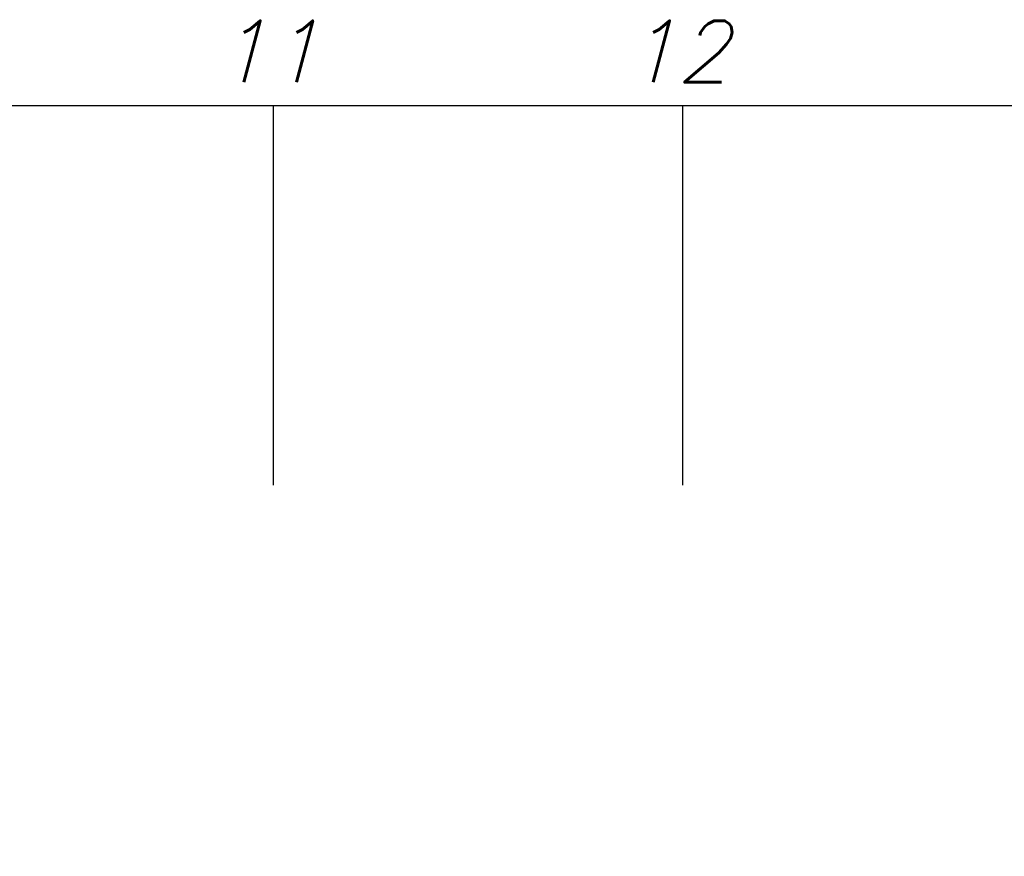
# Model space of a CAD drawing. Extents: x -181 to 162, y 84 to 272.
# Tile 29 of 85: x -34 to -20, y 117 to 129. Entities that reach past the tile are written whole.
import ezdxf

# ---------------------------------------------------------------- set-up
doc = ezdxf.new("R2010")
doc.units = 0
doc.header["$LTSCALE"] = 1.5
doc.header["$MEASUREMENT"] = 0
doc.layers.get('0').update_dxf_attribs({"linetype": 'CONTINUOUS'})
doc.layers.get('DEFPOINTS').update_dxf_attribs({"linetype": 'CONTINUOUS'})
doc.layers.add('DIM', color=1, linetype='CONTINUOUS')
doc.layers.add('HULL', color=7, linetype='CONTINUOUS')
doc.styles.add('ENGR', font='Romans', dxfattribs={"oblique": 15})
doc.dimstyles.get("Standard").update_dxf_attribs({"dimtxt": 0.18, "dimasz": 0.18, "dimexe": 0.18, "dimexo": 0.0625, "dimgap": 0.09, "dimtad": 0, "dimtih": 1, "dimtoh": 1, "dimdec": 4, "dimzin": 0, "dimtxsty": 'STANDARD', "dimcen": 0.09, "dimazin": 3, "dimtfac": 1, "dimtdec": 4, "dimtofl": 0, "dimtmove": 0, "dimatfit": 3, "dimtolj": 1, "dimtzin": 0})

# ---------------------------------------------------------------- blocks, each defined once
blk = doc.blocks.new('*D14')
at = {"color": 0, "linetype": 'BYBLOCK'}
for p, q in [((-46.001, 114.101), (-53.514, 123.522)), ((-47.049, 105.266), (-62.306, 105.266))]:
    blk.add_line(p, q, dxfattribs=at)
for centre, radius, start, end in [((-38.956, 105.266), 23.215, 128.9046, 153.9462), ((-38.956, 105.266), 23.215, 154.6242, 179.6668), ((-66.612, 105.266), 11.169, 335.7097, 354.4574), ((-66.612, 105.266), 11.169, 305.5426, 323.9394)]:
    blk.add_arc(centre, radius, start, end, dxfattribs=at)
for points in [[(-53.549, 123.35), (-53.521, 123.314), (-53.43, 123.417)], [(-62.148, 105.401), (-62.193, 105.401), (-62.171, 105.266)], [(-55.675, 104.196), (-55.315, 104.179), (-55.443, 105.266)], [(-60.022, 96.027), (-60.217, 96.33), (-61.027, 95.594)]]:
    blk.add_solid(points, dxfattribs=at)
at = {"layer": 'DEFPOINTS', "color": 0, "linetype": 'BYBLOCK'}
for p in [(-58.137, 118.344), (-45.943, 114.027), (-100.578, 105.266), (-66.612, 105.266), (-46.956, 105.266), (-38.956, 105.266), (-38.956, 105.266), (0.489, 105.266), (-58.056, 98.087), (-60.173, 94.114)]:
    blk.add_point(p, dxfattribs=at)
at = {"color": 0, "linetype": 'BYBLOCK', "attachment_point": 5, "style": 'ENGR'}
for s, insert, char_height in [('\\A1;51.4286°', (-59.872, 115.339), 0.1125), ('\\A1;60°', (-56.939, 99.682), 0.9)]:
    blk.add_mtext(s, dxfattribs=dict(at, insert=insert, char_height=char_height))

msp = doc.modelspace()

# ---------------------------------------------------------------- linework, layer by layer
at = {"layer": 'HULL', "color": 1}
for p, q in [((-96.57802, 127.68117), (-6.57802, 127.68117)), ((-30.57802, 122.1153), (-30.57802, 127.68117)), ((-24.57802, 122.1153), (-24.57802, 127.68117))]:
    msp.add_line(p, q, dxfattribs=at)

# ---------------------------------------------------------------- texts
at = {"layer": 'HULL', "color": 1, "style": 'ENGR', "oblique": 15}
for s, p in [('11', (-31.43803, 128.02228)), ('12', (-25.43803, 128.02228))]:
    msp.add_text(s, height=0.9, dxfattribs=at).set_placement(p)

# ---------------------------------------------------------------- dimensions: what is measured, and where the dimension line sits
at = {"layer": 'DIM'}
dim = msp.add_angular_dim_2l(base=(-58.05605, 98.08685), line1=((-66.61178, 105.26596), (-60.17293, 94.11355)), line2=((-100.57806, 105.26596), (0.48946, 105.26596)), dimstyle='STANDARD', override={"dimscale": 6, "dimtxt": 0.15, "dimexo": 0.125, "dimdec": 0, "dimzin": 1, "dimtxsty": 'ENGR', "dimtdec": 0, "dimtzin": 1}, dxfattribs=at)
dim.commit()
dim.dimension.update_dxf_attribs({"geometry": '*D14', "text_midpoint": (-56.93939, 99.68161)})

doc.saveas('drawing.dxf')
